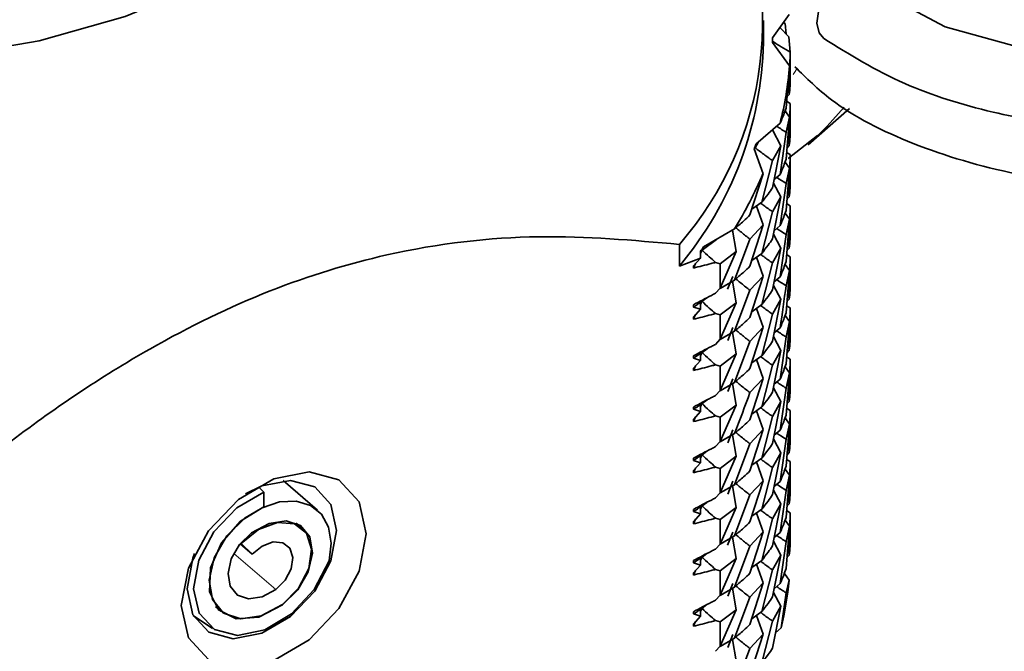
# Model space of a CAD drawing. Header units: millimetres. Extents: x 0 to 1118, y 0 to 864.
# Tile 13 of 200: x 158 to 180, y 205 to 219. Entities that reach past the tile are written whole.
import ezdxf

# ---------------------------------------------------------------- set-up
doc = ezdxf.new("R2010")
doc.units = ezdxf.units.MM

msp = doc.modelspace()

# ---------------------------------------------------------------- linework, layer by layer
at = {"color": 7, "linetype": 'Continuous', "lineweight": 35}
for p, q in [((174.284, 218.55), (174.284, 219.04)), ((174.857, 219.178), (174.483, 218.651)), ((174.65, 218.887), (174.85, 218.673)), ((174.771, 218.977), (174.73, 218.999)), ((174.771, 218.977), (174.793, 218.734)), ((174.884, 218.33), (174.85, 218.673)), ((174.484, 218.548), (174.865, 218.023)), ((174.884, 218.33), (174.859, 217.38)), ((174.884, 217.672), (174.884, 218.284)), ((174.865, 218.023), (174.788, 217.075)), ((174.808, 217.325), (174.859, 217.38)), ((174.884, 217.181), (174.801, 217.23)), ((174.884, 217.181), (174.859, 216.232)), ((174.884, 216.525), (174.884, 217.135)), ((175.282, 216.252), (176.213, 217.064)), ((174.766, 217.01), (174.865, 216.874)), ((174.788, 216.533), (174.865, 216.874)), ((174.865, 216.874), (174.788, 215.927)), ((174.654, 216.736), (174.11, 216.262)), ((174.482, 216.586), (174.671, 216.231)), ((174.788, 216.533), (174.654, 215.587)), ((174.838, 215.942), (175.492, 216.458)), ((175.482, 216.434), (175.282, 216.252)), ((174.076, 216.16), (174.272, 215.603)), ((174.093, 216.186), (174.16, 216.305)), ((174.486, 215.897), (174.671, 216.231)), ((174.671, 216.231), (174.486, 215.289)), ((174.808, 216.177), (174.859, 216.232)), ((174.884, 216.032), (174.801, 216.082)), ((174.884, 216.032), (174.859, 215.084)), ((174.884, 215.377), (174.884, 215.986)), ((174.486, 215.897), (174.243, 214.962)), ((174.766, 215.862), (174.865, 215.726)), ((174.788, 215.385), (174.865, 215.726)), ((174.865, 215.726), (174.788, 214.778)), ((174.272, 215.603), (173.979, 214.676)), ((174.522, 215.472), (174.654, 215.587)), ((174.506, 215.393), (174.671, 215.083)), ((174.788, 215.385), (174.654, 214.439)), ((174.486, 214.748), (174.671, 215.083)), ((174.671, 215.083), (174.486, 214.141)), ((174.808, 215.028), (174.859, 215.084)), ((174.019, 214.803), (174.243, 214.962)), ((174.123, 214.877), (174.272, 214.454)), ((174.884, 214.884), (174.801, 214.934)), ((174.884, 214.884), (174.859, 213.934)), ((174.884, 214.228), (174.884, 214.838)), ((174.486, 214.748), (174.243, 213.814)), ((174.766, 214.714), (174.865, 214.579)), ((173.979, 214.133), (174.272, 214.454)), ((174.272, 214.454), (173.979, 213.527)), ((174.522, 214.324), (174.654, 214.439)), ((174.788, 214.237), (174.865, 214.579)), ((174.865, 214.579), (174.788, 213.629)), ((173.63, 214.364), (172.937, 213.96)), ((173.585, 214.338), (173.67, 213.856)), ((174.506, 214.244), (174.671, 213.934)), ((174.788, 214.237), (174.654, 213.291)), ((172.394, 213.525), (172.394, 214.015)), ((172.903, 213.888), (173.226, 214.129)), ((173.979, 214.133), (173.63, 213.215)), ((172.868, 213.864), (172.87, 213.709)), ((172.903, 213.888), (172.869, 213.818)), ((173.313, 213.583), (173.67, 213.856)), ((173.67, 213.856), (173.313, 213.033)), ((174.019, 213.655), (174.243, 213.814)), ((174.123, 213.729), (174.272, 213.306)), ((174.486, 213.599), (174.671, 213.934)), ((174.671, 213.934), (174.486, 212.994)), ((174.884, 213.737), (174.801, 213.786)), ((174.808, 213.879), (174.859, 213.934)), ((174.884, 213.737), (174.859, 212.786)), ((172.87, 213.709), (172.394, 213.525)), ((172.708, 213.534), (172.87, 213.709)), ((172.758, 213.588), (172.708, 213.484)), ((172.708, 213.484), (172.708, 213.534)), ((173.313, 213.583), (173.206, 213.612)), ((173.313, 213.033), (173.313, 213.583)), ((174.486, 213.599), (174.243, 212.665)), ((174.766, 213.566), (174.865, 213.431)), ((174.884, 213.079), (174.884, 213.691)), ((173.596, 213.298), (173.478, 213.008)), ((173.979, 212.986), (174.272, 213.306)), ((174.272, 213.306), (173.979, 212.378)), ((174.522, 213.176), (174.654, 213.291)), ((174.788, 213.088), (174.865, 213.431)), ((174.865, 213.431), (174.788, 212.482)), ((173.307, 213.027), (173.63, 213.215)), ((173.585, 213.189), (173.67, 212.708)), ((174.506, 213.095), (174.671, 212.785)), ((173.206, 212.921), (173.313, 213.033)), ((173.979, 212.986), (173.63, 212.067)), ((172.708, 212.611), (172.708, 212.66)), ((172.87, 212.561), (172.708, 212.611)), ((172.868, 212.715), (172.87, 212.561)), ((172.903, 212.739), (172.869, 212.669)), ((172.903, 212.739), (173.012, 212.82)), ((173.313, 212.434), (173.67, 212.708)), ((173.67, 212.708), (173.313, 211.886)), ((174.019, 212.506), (174.243, 212.665)), ((174.486, 212.451), (174.671, 212.785)), ((174.671, 212.785), (174.486, 211.845)), ((174.884, 212.589), (174.801, 212.638)), ((174.808, 212.731), (174.859, 212.786)), ((172.708, 212.385), (172.87, 212.561)), ((172.758, 212.439), (172.708, 212.335)), ((173.313, 212.434), (173.206, 212.463)), ((173.313, 211.886), (173.313, 212.434)), ((174.123, 212.58), (174.272, 212.158)), ((174.486, 212.451), (174.243, 211.516)), ((174.766, 212.418), (174.865, 212.282)), ((174.884, 212.589), (174.859, 211.639)), ((174.884, 211.931), (174.884, 212.543)), ((172.708, 212.335), (172.708, 212.385)), ((174.788, 211.939), (174.865, 212.282)), ((174.865, 212.282), (174.788, 211.334)), ((173.307, 211.879), (173.63, 212.067)), ((173.596, 212.15), (173.479, 211.86)), ((173.585, 212.041), (173.67, 211.559)), ((173.979, 211.838), (174.272, 212.158)), ((174.272, 212.158), (173.979, 211.23)), ((174.522, 212.028), (174.654, 212.144)), ((173.206, 211.773), (173.313, 211.886)), ((173.979, 211.838), (173.63, 210.92)), ((174.506, 211.947), (174.671, 211.637)), ((174.788, 211.939), (174.654, 210.995)), ((172.708, 211.463), (172.708, 211.513)), ((172.868, 211.567), (172.87, 211.413)), ((172.903, 211.591), (172.869, 211.52)), ((172.903, 211.591), (173.015, 211.674)), ((173.313, 211.285), (173.67, 211.559)), ((173.67, 211.559), (173.313, 210.738)), ((174.019, 211.357), (174.243, 211.516)), ((174.486, 211.303), (174.671, 211.637)), ((174.671, 211.637), (174.486, 210.696)), ((174.808, 211.583), (174.859, 211.639)), ((172.87, 211.413), (172.708, 211.463)), ((172.708, 211.236), (172.87, 211.413)), ((172.758, 211.291), (172.708, 211.187)), ((173.313, 211.285), (173.206, 211.314)), ((173.313, 210.738), (173.313, 211.285)), ((174.124, 211.431), (174.272, 211.01)), ((174.486, 211.303), (174.243, 210.368)), ((174.884, 211.44), (174.801, 211.489)), ((174.884, 211.44), (174.859, 210.491)), ((174.884, 210.783), (174.884, 211.394)), ((172.708, 211.187), (172.708, 211.236)), ((174.766, 211.269), (174.865, 211.133)), ((174.788, 210.791), (174.865, 211.133)), ((174.865, 211.133), (174.788, 210.186)), ((173.307, 210.731), (173.63, 210.92)), ((173.596, 211), (173.479, 210.712)), ((173.584, 210.893), (173.67, 210.41)), ((173.979, 210.689), (174.272, 211.01)), ((174.272, 211.01), (173.979, 210.082)), ((174.522, 210.88), (174.654, 210.995)), ((173.206, 210.625), (173.313, 210.738)), ((174.506, 210.799), (174.671, 210.489)), ((174.788, 210.791), (174.654, 209.846)), ((172.868, 210.42), (172.87, 210.265)), ((172.903, 210.443), (172.869, 210.373)), ((172.903, 210.443), (173.015, 210.527)), ((173.313, 210.137), (173.67, 210.41)), ((173.67, 210.41), (173.313, 209.589)), ((174.486, 210.155), (174.671, 210.489)), ((174.671, 210.489), (174.486, 209.548)), ((174.808, 210.435), (174.859, 210.491)), ((172.708, 210.315), (172.708, 210.365)), ((172.87, 210.265), (172.708, 210.315)), ((172.708, 210.089), (172.87, 210.265)), ((174.019, 210.209), (174.243, 210.368)), ((174.124, 210.283), (174.272, 209.862)), ((174.884, 210.291), (174.801, 210.34)), ((174.884, 210.291), (174.859, 209.342)), ((174.884, 209.636), (174.884, 210.245)), ((172.758, 210.144), (172.708, 210.039)), ((172.708, 210.039), (172.708, 210.089)), ((173.313, 210.137), (173.206, 210.166)), ((173.313, 209.589), (173.313, 210.137)), ((174.486, 210.155), (174.243, 209.22)), ((174.766, 210.121), (174.865, 209.985)), ((174.788, 209.644), (174.865, 209.985)), ((174.865, 209.985), (174.788, 209.036)), ((173.309, 209.585), (173.63, 209.772)), ((173.596, 209.852), (173.479, 209.563)), ((173.584, 209.745), (173.67, 209.262)), ((173.979, 209.54), (174.272, 209.862)), ((174.272, 209.862), (173.979, 208.935)), ((174.522, 209.731), (174.654, 209.846)), ((173.206, 209.477), (173.313, 209.589)), ((173.979, 209.54), (173.63, 208.623)), ((174.506, 209.651), (174.671, 209.341)), ((174.788, 209.644), (174.654, 208.698)), ((172.903, 209.295), (173.013, 209.377)), ((174.486, 209.007), (174.671, 209.341)), ((174.671, 209.341), (174.486, 208.4)), ((174.808, 209.287), (174.859, 209.342)), ((172.708, 209.167), (172.708, 209.217)), ((172.87, 209.117), (172.708, 209.167)), ((172.708, 208.941), (172.87, 209.117)), ((172.868, 209.272), (172.87, 209.117)), ((172.903, 209.295), (172.869, 209.225)), ((173.313, 208.989), (173.67, 209.262)), ((173.67, 209.262), (173.313, 208.44)), ((174.019, 209.061), (174.243, 209.22)), ((174.123, 209.135), (174.272, 208.713)), ((174.884, 209.143), (174.801, 209.192)), ((174.884, 209.143), (174.859, 208.193)), ((174.884, 208.487), (174.884, 209.097)), ((172.758, 208.996), (172.708, 208.891)), ((172.708, 208.891), (172.708, 208.941)), ((173.313, 208.989), (173.206, 209.019)), ((173.313, 208.44), (173.313, 208.989)), ((174.486, 209.007), (174.243, 208.072)), ((174.766, 208.973), (174.865, 208.837)), ((164.27, 208.054), (163.499, 208.714)), ((173.596, 208.705), (173.479, 208.414)), ((173.979, 208.392), (174.272, 208.713)), ((174.272, 208.713), (173.979, 207.786)), ((174.522, 208.582), (174.654, 208.698)), ((174.788, 208.496), (174.865, 208.837)), ((174.865, 208.837), (174.788, 207.888)), ((162.954, 208.568), (163.065, 208.458)), ((163.065, 208.458), (163.065, 208.126)), ((173.206, 208.328), (173.313, 208.44)), ((173.31, 208.437), (173.63, 208.623)), ((173.585, 208.597), (173.67, 208.114)), ((174.506, 208.503), (174.671, 208.193)), ((174.788, 208.496), (174.654, 207.55)), ((172.903, 208.147), (173.009, 208.226)), ((173.979, 208.392), (173.63, 207.474)), ((174.486, 207.858), (174.671, 208.193)), ((174.671, 208.193), (174.486, 207.252)), ((174.808, 208.138), (174.859, 208.193)), ((172.708, 208.018), (172.708, 208.068)), ((172.87, 207.969), (172.708, 208.018)), ((172.868, 208.123), (172.87, 207.969)), ((172.903, 208.147), (172.869, 208.077)), ((173.313, 207.842), (173.67, 208.114)), ((173.67, 208.114), (173.313, 207.292)), ((174.019, 207.914), (174.243, 208.072)), ((174.123, 207.987), (174.272, 207.564)), ((174.884, 207.995), (174.801, 208.045)), ((174.884, 207.995), (174.859, 207.045)), ((163.926, 207.646), (163.792, 207.76)), ((172.708, 207.793), (172.87, 207.969)), ((172.758, 207.847), (172.708, 207.743)), ((172.708, 207.743), (172.708, 207.793)), ((173.313, 207.842), (173.206, 207.871)), ((173.313, 207.292), (173.313, 207.842)), ((174.486, 207.858), (174.243, 206.924)), ((174.766, 207.825), (174.865, 207.689)), ((174.884, 207.338), (174.884, 207.949)), ((173.596, 207.557), (173.478, 207.266)), ((173.979, 207.244), (174.272, 207.564)), ((174.272, 207.564), (173.979, 206.637)), ((174.522, 207.435), (174.654, 207.55)), ((174.788, 207.347), (174.865, 207.689)), ((174.865, 207.689), (174.788, 206.74)), ((162.549, 207.312), (162.558, 207.304)), ((173.308, 207.286), (173.63, 207.474)), ((173.585, 207.447), (173.67, 206.966)), ((174.506, 207.354), (174.671, 207.044)), ((174.788, 207.347), (174.654, 206.402)), ((162.534, 207.293), (162.803, 207.063)), ((162.803, 207.063), (162.558, 207.304)), ((173.206, 207.179), (173.313, 207.292)), ((173.979, 207.244), (173.63, 206.326)), ((172.708, 206.869), (172.708, 206.919)), ((172.87, 206.819), (172.708, 206.869)), ((172.868, 206.974), (172.87, 206.819)), ((172.903, 206.997), (172.869, 206.927)), ((172.903, 206.997), (173.011, 207.078)), ((173.313, 206.693), (173.67, 206.966)), ((173.67, 206.966), (173.313, 206.144)), ((174.019, 206.765), (174.243, 206.924)), ((174.486, 206.709), (174.671, 207.044)), ((174.671, 207.044), (174.486, 206.104)), ((174.808, 206.989), (174.859, 207.045)), ((172.708, 206.644), (172.87, 206.819)), ((172.758, 206.698), (172.708, 206.594)), ((172.708, 206.594), (172.708, 206.644)), ((173.313, 206.693), (173.206, 206.722)), ((173.313, 206.144), (173.313, 206.693)), ((174.123, 206.839), (174.272, 206.417)), ((174.486, 206.709), (174.243, 205.775)), ((174.856, 206.483), (174.751, 206.632)), ((174.788, 206.198), (174.856, 206.483)), ((173.307, 206.137), (173.63, 206.326)), ((173.596, 206.409), (173.479, 206.118)), ((173.585, 206.299), (173.67, 205.818)), ((173.979, 206.096), (174.272, 206.417)), ((174.272, 206.417), (173.979, 205.489)), ((174.506, 206.206), (174.671, 205.895)), ((174.522, 206.287), (174.654, 206.402)), ((173.206, 206.032), (173.313, 206.144)), ((173.979, 206.096), (173.63, 205.178)), ((174.788, 206.198), (174.68, 205.411)), ((161.986, 205.888), (162.105, 205.787)), ((172.708, 205.722), (172.708, 205.771)), ((172.868, 205.826), (172.87, 205.671)), ((172.903, 205.849), (172.869, 205.779)), ((172.903, 205.849), (173.014, 205.932)), ((173.313, 205.544), (173.67, 205.818)), ((173.67, 205.818), (173.313, 204.996)), ((174.019, 205.616), (174.243, 205.775)), ((174.486, 205.562), (174.671, 205.895)), ((174.671, 205.895), (174.486, 204.955)), ((161.482, 205.685), (161.915, 205.399)), ((172.87, 205.671), (172.708, 205.722)), ((172.708, 205.495), (172.87, 205.671)), ((172.758, 205.55), (172.708, 205.445)), ((173.313, 205.544), (173.206, 205.573)), ((173.313, 204.996), (173.313, 205.544)), ((174.124, 205.69), (174.272, 205.269)), ((174.486, 205.562), (174.243, 204.626)), ((172.708, 205.445), (172.708, 205.495)), ((174.68, 205.411), (174.553, 205.298)), ((173.307, 204.99), (173.63, 205.178)), ((173.596, 205.259), (173.479, 204.971)), ((173.585, 205.151), (173.67, 204.669)), ((173.979, 204.948), (174.272, 205.269)), ((174.272, 205.269), (173.979, 204.341)), ((173.206, 204.884), (173.313, 204.996)), ((173.979, 204.948), (173.63, 204.03))]:
    msp.add_line(p, q, dxfattribs=at)
at = {"color": 7, "linetype": 'Continuous', "lineweight": 18}
for p, q in [((174.11, 216.262), (174.093, 216.186)), ((172.937, 213.96), (172.903, 213.888)), ((172.887, 212.755), (172.868, 212.715)), ((172.918, 212.771), (172.903, 212.739)), ((172.887, 211.608), (172.868, 211.567)), ((172.918, 211.624), (172.903, 211.591)), ((172.887, 210.46), (172.868, 210.42)), ((172.918, 210.476), (172.903, 210.443)), ((172.918, 209.328), (172.903, 209.295)), ((172.887, 208.162), (172.868, 208.123)), ((172.917, 208.178), (172.903, 208.147)), ((162.637, 207.884), (162.647, 207.876)), ((162.394, 207.08), (163.339, 206.271)), ((172.887, 207.014), (172.868, 206.974)), ((172.918, 207.03), (172.903, 206.997)), ((163.479, 205.934), (163.488, 205.926)), ((172.903, 205.849), (172.918, 205.882))]:
    msp.add_line(p, q, dxfattribs=at)
at = {"color": 7, "linetype": 'Continuous', "lineweight": 35, "flags": 128}
for points in [[(153.84, 218.075), (155.97, 218.23), (158.027, 218.585), (159.955, 219.131), (161.7, 219.853), (163.216, 220.731), (164.461, 221.74), (165.402, 222.855), (166.011, 224.043), (166.274, 225.273), (166.182, 226.512), (165.738, 227.724), (164.955, 228.878), (163.853, 229.942), (162.463, 230.887), (160.823, 231.687), (159.284, 232.23)], [(178.546, 224.839), (179.166, 225.107), (180.763, 225.527), (182.19, 225.731), (184.453, 225.764), (186.457, 225.484), (188.284, 224.895), (189.673, 224.077), (190.41, 223.318), (190.77, 222.573), (190.77, 221.628), (190.284, 220.696), (189.477, 219.92), (188.352, 219.234), (187.656, 218.928), (186.819, 218.641), (185.671, 218.36), (184.189, 218.155), (182.43, 218.112), (180.446, 218.324), (178.358, 218.902), (176.514, 219.884), (176.514, 219.884)], [(175.634, 218.64), (175.529, 218.764), (175.477, 218.983), (175.516, 219.245), (175.64, 219.509), (175.83, 219.736), (176.057, 219.891), (176.286, 219.949), (176.484, 219.904), (176.515, 219.883)], [(161.215, 205.909), (161.373, 206.751), (161.823, 207.588), (162.495, 208.293), (163.288, 208.757), (164.082, 208.91), (164.754, 208.729), (165.204, 208.242), (165.361, 207.522), (165.204, 206.679), (164.754, 205.842), (164.082, 205.138), (163.288, 204.674), (162.495, 204.521), (161.823, 204.702), (161.373, 205.189), (161.215, 205.909)], [(162.658, 208.415), (163.023, 208.596), (163.666, 208.72), (164.21, 208.574), (164.574, 208.179), (164.702, 207.596), (164.574, 206.914), (164.21, 206.236), (163.666, 205.665), (163.023, 205.289), (162.38, 205.165), (161.836, 205.312), (161.472, 205.706), (161.344, 206.289), (161.344, 206.289)], [(164.532, 206.911), (164.198, 206.269), (163.69, 205.726), (163.086, 205.364), (162.479, 205.239), (161.962, 205.37), (161.614, 205.737), (161.489, 206.283), (161.606, 206.926), (161.947, 207.565), (162.459, 208.104), (163.065, 208.458)], [(164.532, 206.911), (164.58, 207.312), (164.522, 207.671), (164.362, 207.96), (164.112, 208.159), (163.79, 208.253), (163.42, 208.235), (163.029, 208.106), (162.647, 207.876)], [(163.065, 208.126), (162.542, 207.808), (162.116, 207.321), (161.869, 206.757), (161.846, 206.221), (162.051, 205.813), (162.446, 205.61), (162.957, 205.65), (163.488, 205.926)], [(162.647, 207.876), (162.239, 207.473), (161.956, 206.985), (161.843, 206.484), (161.915, 206.048), (162.163, 205.742), (162.548, 205.614), (163.011, 205.683), (163.483, 205.938)], [(163.483, 205.938), (163.842, 206.3), (164.074, 206.739), (164.14, 207.176), (164.026, 207.534), (163.753, 207.747), (163.371, 207.778), (162.947, 207.621), (162.558, 207.304)], [(163.488, 205.926), (163.829, 206.262), (164.064, 206.67), (164.159, 207.087), (164.098, 207.451), (163.892, 207.706), (163.571, 207.813), (163.184, 207.755), (162.79, 207.543)], [(162.79, 207.543), (162.523, 207.279), (162.337, 206.958), (162.263, 206.629), (162.311, 206.343), (162.473, 206.143), (162.726, 206.058), (163.03, 206.104), (163.339, 206.271)], [(163.339, 206.271), (163.547, 206.481), (163.682, 206.735), (163.72, 206.989), (163.654, 207.196), (163.496, 207.32), (163.274, 207.338), (163.029, 207.247), (162.803, 207.063)], [(161.344, 206.289), (161.472, 206.972), (161.512, 207.077)]]:
    msp.add_lwpolyline(points, dxfattribs=at)
at = {"color": 7, "linetype": 'Continuous', "lineweight": 18, "flags": 128}
for points in [[(174.947, 217.832), (174.991, 217.898), (175.035, 217.968)], [(176.093, 217.095), (175.715, 216.666), (175.482, 216.434)]]:
    msp.add_lwpolyline(points, dxfattribs=at)
at = {"color": 7, "linetype": 'Continuous', "lineweight": 35}
for centre, radius, start, end in [((166.668, 219.004), 7.595, 318.9365, 26.798), ((167.418, 218.55), 7.066, 359.9787, 0.8192), ((166.139, 218.745), 8.147, 320.1567, 358.634), ((167.484, 218.57), 7.401, 345.6549, 355.7644), ((166.651, 218.721), 7.854, 340.9675, 341.7508), ((165.939, 219.132), 9.049, 328.2012, 337.0418), ((164.486, 219.883), 10.319, 324.3227, 324.9756), ((167.487, 207.139), 7.398, 346.4971, 354.9154)]:
    msp.add_arc(centre, radius, start, end, dxfattribs=at)
for points, knots in [([(175.634, 218.64), (176.212, 218.28), (177.313, 217.595), (179.317, 216.966), (181.195, 216.646), (183.23, 216.541), (185.413, 216.706), (187.724, 217.258), (189.715, 218.15), (191.159, 219.269), (192.03, 220.477), (192.442, 221.806), (192.267, 223.277), (191.433, 224.621), (190.152, 225.686), (188.815, 226.359), (187.619, 226.769), (186.555, 227.038), (185.224, 227.251), (183.543, 227.35), (181.553, 227.228), (179.69, 226.917), (178.663, 226.496), (178.282, 226.34)], [0, 0, 0, 0, 0.058836, 0.112028, 0.158018, 0.19646, 0.256277, 0.31278, 0.372588, 0.432184, 0.48036, 0.526566, 0.58283, 0.639524, 0.692295, 0.742415, 0.767258, 0.793646, 0.826933, 0.867426, 0.914256, 0.968209, 1, 1, 1, 1]), ([(174.987, 218.003), (175.246, 217.748), (175.943, 217.062), (177.635, 216.216), (179.938, 215.527), (182.524, 215.242), (185.125, 215.374), (187.62, 215.925), (189.788, 216.878), (191.295, 218.08), (192.12, 219.346), (192.479, 220.476), (192.31, 221.151), (192.242, 221.42)], [0, 0, 0, 0, 0.057523, 0.155018, 0.258482, 0.363688, 0.465921, 0.568659, 0.680612, 0.787732, 0.869307, 0.948012, 1, 1, 1, 1]), ([(174.884, 218.33), (174.816, 218.37), (174.714, 218.429), (174.582, 218.512), (174.516, 218.554), (174.484, 218.575)], [0, 0, 0, 0, 0.499762, 0.749849, 1, 1, 1, 1]), ([(174.859, 217.38), (174.868, 217.444), (174.882, 217.549), (174.883, 217.655), (174.883, 217.696)], [0, 0, 0, 0, 0.607063, 1, 1, 1, 1]), ([(174.654, 216.736), (174.683, 216.799), (174.735, 216.912), (174.772, 217.025), (174.788, 217.075)], [0, 0, 0, 0, 0.559638, 1, 1, 1, 1]), ([(174.788, 216.533), (174.721, 216.576), (174.65, 216.621), (174.581, 216.668), (174.578, 216.67)], [0, 0, 0, 0, 0.959182, 1, 1, 1, 1]), ([(174.859, 216.232), (174.868, 216.296), (174.882, 216.402), (174.883, 216.507), (174.883, 216.548)], [0, 0, 0, 0, 0.606878, 1, 1, 1, 1]), ([(174.486, 215.897), (174.419, 215.944), (174.319, 216.015), (174.189, 216.112), (174.125, 216.162), (174.093, 216.186)], [0, 0, 0, 0, 0.499762, 0.749849, 1, 1, 1, 1]), ([(174.654, 215.587), (174.683, 215.65), (174.735, 215.763), (174.772, 215.877), (174.788, 215.927)], [0, 0, 0, 0, 0.5603559, 1, 1, 1, 1]), ([(174.788, 215.385), (174.721, 215.428), (174.65, 215.473), (174.582, 215.52), (174.579, 215.522)], [0, 0, 0, 0, 0.962694, 1, 1, 1, 1]), ([(174.243, 214.962), (174.292, 215.022), (174.38, 215.131), (174.453, 215.241), (174.486, 215.289)], [0, 0, 0, 0, 0.560014, 1, 1, 1, 1]), ([(174.859, 215.084), (174.868, 215.148), (174.882, 215.253), (174.883, 215.359), (174.883, 215.401)], [0, 0, 0, 0, 0.606693, 1, 1, 1, 1]), ([(174.486, 214.748), (174.419, 214.795), (174.328, 214.859), (174.24, 214.925), (174.216, 214.943)], [0, 0, 0, 0, 0.734327, 1, 1, 1, 1]), ([(173.63, 214.364), (173.699, 214.422), (173.822, 214.525), (173.931, 214.63), (173.979, 214.676)], [0, 0, 0, 0, 0.559638, 1, 1, 1, 1]), ([(174.654, 214.439), (174.683, 214.502), (174.735, 214.614), (174.772, 214.728), (174.788, 214.778)], [0, 0, 0, 0, 0.560216, 1, 1, 1, 1]), ([(173.979, 214.133), (173.914, 214.184), (173.817, 214.261), (173.712, 214.348), (173.671, 214.382), (173.661, 214.391)], [0, 0, 0, 0, 0.605016, 0.907792, 1, 1, 1, 1]), ([(172.394, 214.015), (171.356, 214.109), (169.257, 214.299), (166.143, 213.943), (163.181, 213.042), (160.289, 211.632), (157.235, 209.582), (155.208, 207.82), (154.182, 206.928)], [0, 0, 0, 0, 0.181271, 0.366494, 0.504142, 0.646148, 0.820833, 1, 1, 1, 1]), ([(174.788, 214.237), (174.721, 214.28), (174.65, 214.325), (174.582, 214.372), (174.579, 214.374)], [0, 0, 0, 0, 0.961898, 1, 1, 1, 1]), ([(174.859, 213.934), (174.868, 213.999), (174.882, 214.104), (174.883, 214.21), (174.883, 214.252)], [0, 0, 0, 0, 0.607328, 1, 1, 1, 1]), ([(174.243, 213.814), (174.292, 213.875), (174.38, 213.983), (174.453, 214.093), (174.486, 214.141)], [0, 0, 0, 0, 0.55984, 1, 1, 1, 1]), ([(173.206, 213.612), (173.159, 213.654), (173.056, 213.745), (172.956, 213.838), (172.903, 213.888)], [0, 0, 0, 0, 0.463351, 1, 1, 1, 1]), ([(174.486, 213.599), (174.419, 213.646), (174.328, 213.71), (174.24, 213.777), (174.216, 213.795)], [0, 0, 0, 0, 0.73353, 1, 1, 1, 1]), ([(173.206, 213.612), (173.174, 213.604), (173.074, 213.577), (172.908, 213.534), (172.775, 213.501), (172.708, 213.484)], [0, 0, 0, 0, 0.194993, 0.597481, 1, 1, 1, 1]), ([(173.63, 213.215), (173.699, 213.273), (173.822, 213.375), (173.931, 213.481), (173.979, 213.527)], [0, 0, 0, 0, 0.560356, 1, 1, 1, 1]), ([(174.654, 213.291), (174.683, 213.354), (174.735, 213.466), (174.772, 213.58), (174.788, 213.629)], [0, 0, 0, 0, 0.560042, 1, 1, 1, 1]), ([(173.979, 212.986), (173.914, 213.037), (173.817, 213.113), (173.712, 213.2), (173.671, 213.234), (173.662, 213.242)], [0, 0, 0, 0, 0.606322, 0.909743, 1, 1, 1, 1]), ([(174.788, 213.088), (174.721, 213.131), (174.65, 213.176), (174.581, 213.223), (174.578, 213.225)], [0, 0, 0, 0, 0.957919, 1, 1, 1, 1]), ([(174.788, 213.088), (174.748, 212.774), (174.708, 212.458), (174.654, 212.144), (174.654, 212.144)], [0, 0, 0, 0, 0.998936, 1, 1, 1, 1]), ([(174.859, 212.786), (174.868, 212.85), (174.882, 212.956), (174.883, 213.061), (174.883, 213.103)], [0, 0, 0, 0, 0.607309, 1, 1, 1, 1]), ([(172.708, 212.66), (172.776, 212.696), (172.91, 212.768), (173.077, 212.854), (173.175, 212.905), (173.206, 212.921)], [0, 0, 0, 0, 0.408937, 0.811435, 1, 1, 1, 1]), ([(174.243, 212.665), (174.292, 212.726), (174.38, 212.835), (174.453, 212.945), (174.486, 212.994)], [0, 0, 0, 0, 0.559666, 1, 1, 1, 1]), ([(172.708, 212.611), (172.738, 212.63), (172.793, 212.665), (172.845, 212.7), (172.868, 212.715)], [0, 0, 0, 0, 0.560095, 1, 1, 1, 1]), ([(173.206, 212.463), (173.16, 212.504), (173.057, 212.595), (172.957, 212.688), (172.903, 212.739)], [0, 0, 0, 0, 0.454996, 1, 1, 1, 1]), ([(174.486, 212.451), (174.419, 212.498), (174.328, 212.562), (174.24, 212.629), (174.217, 212.646)], [0, 0, 0, 0, 0.735367, 1, 1, 1, 1]), ([(173.206, 212.463), (173.174, 212.455), (173.074, 212.428), (172.908, 212.385), (172.775, 212.352), (172.708, 212.335)], [0, 0, 0, 0, 0.195011, 0.59749, 1, 1, 1, 1]), ([(174.654, 212.144), (174.683, 212.207), (174.735, 212.319), (174.772, 212.432), (174.788, 212.482)], [0, 0, 0, 0, 0.559869, 1, 1, 1, 1]), ([(173.63, 212.067), (173.699, 212.125), (173.822, 212.227), (173.931, 212.332), (173.979, 212.378)], [0, 0, 0, 0, 0.560216, 1, 1, 1, 1]), ([(173.979, 211.838), (173.914, 211.889), (173.817, 211.965), (173.712, 212.051), (173.671, 212.086), (173.662, 212.094)], [0, 0, 0, 0, 0.605858, 0.909039, 1, 1, 1, 1]), ([(174.788, 211.939), (174.721, 211.983), (174.65, 212.028), (174.581, 212.075), (174.578, 212.077)], [0, 0, 0, 0, 0.955571, 1, 1, 1, 1]), ([(174.859, 211.639), (174.868, 211.703), (174.882, 211.808), (174.883, 211.913), (174.883, 211.955)], [0, 0, 0, 0, 0.607125, 1, 1, 1, 1]), ([(172.708, 211.513), (172.776, 211.549), (172.91, 211.62), (173.077, 211.707), (173.175, 211.757), (173.206, 211.773)], [0, 0, 0, 0, 0.40893, 0.811431, 1, 1, 1, 1]), ([(174.243, 211.516), (174.292, 211.577), (174.38, 211.686), (174.453, 211.796), (174.486, 211.845)], [0, 0, 0, 0, 0.560263, 1, 1, 1, 1]), ([(172.708, 211.463), (172.738, 211.482), (172.793, 211.517), (172.845, 211.552), (172.868, 211.567)], [0, 0, 0, 0, 0.56003, 1, 1, 1, 1]), ([(173.206, 211.314), (173.16, 211.356), (173.057, 211.446), (172.957, 211.54), (172.903, 211.591)], [0, 0, 0, 0, 0.454974, 1, 1, 1, 1]), ([(173.206, 211.314), (173.174, 211.306), (173.074, 211.279), (172.908, 211.236), (172.775, 211.203), (172.708, 211.187)], [0, 0, 0, 0, 0.194984, 0.597476, 1, 1, 1, 1]), ([(174.486, 211.303), (174.419, 211.35), (174.329, 211.414), (174.241, 211.481), (174.218, 211.498)], [0, 0, 0, 0, 0.7379403, 1, 1, 1, 1]), ([(174.654, 210.995), (174.683, 211.058), (174.735, 211.171), (174.772, 211.284), (174.788, 211.334)], [0, 0, 0, 0, 0.5596953, 1, 1, 1, 1]), ([(173.63, 210.92), (173.699, 210.977), (173.822, 211.079), (173.931, 211.184), (173.979, 211.23)], [0, 0, 0, 0, 0.560042, 1, 1, 1, 1]), ([(173.979, 210.689), (173.914, 210.74), (173.817, 210.816), (173.711, 210.902), (173.67, 210.937), (173.661, 210.945)], [0, 0, 0, 0, 0.604224, 0.90661, 1, 1, 1, 1]), ([(174.788, 210.791), (174.721, 210.835), (174.65, 210.88), (174.581, 210.927), (174.578, 210.929)], [0, 0, 0, 0, 0.957547, 1, 1, 1, 1]), ([(172.708, 210.365), (172.776, 210.401), (172.91, 210.472), (173.077, 210.559), (173.175, 210.609), (173.206, 210.625)], [0, 0, 0, 0, 0.408939, 0.811435, 1, 1, 1, 1]), ([(173.979, 210.689), (173.867, 210.383), (173.756, 210.076), (173.63, 209.772), (173.63, 209.772)], [0, 0, 0, 0, 0.998936, 1, 1, 1, 1]), ([(174.243, 210.368), (174.292, 210.429), (174.38, 210.537), (174.453, 210.647), (174.486, 210.696)], [0, 0, 0, 0, 0.560245, 1, 1, 1, 1]), ([(174.859, 210.491), (174.868, 210.555), (174.882, 210.66), (174.883, 210.765), (174.883, 210.807)], [0, 0, 0, 0, 0.60694, 1, 1, 1, 1]), ([(172.708, 210.315), (172.738, 210.335), (172.793, 210.369), (172.845, 210.404), (172.868, 210.42)], [0, 0, 0, 0, 0.559965, 1, 1, 1, 1]), ([(173.206, 210.166), (173.16, 210.208), (173.057, 210.298), (172.957, 210.392), (172.903, 210.443)], [0, 0, 0, 0, 0.45495, 1, 1, 1, 1]), ([(174.486, 210.155), (174.419, 210.202), (174.329, 210.266), (174.241, 210.333), (174.218, 210.35)], [0, 0, 0, 0, 0.737706, 1, 1, 1, 1]), ([(174.654, 209.846), (174.683, 209.909), (174.735, 210.022), (174.772, 210.136), (174.788, 210.186)], [0, 0, 0, 0, 0.560081, 1, 1, 1, 1]), ([(173.206, 210.166), (173.174, 210.158), (173.074, 210.132), (172.908, 210.088), (172.775, 210.055), (172.708, 210.039)], [0, 0, 0, 0, 0.194971, 0.59747, 1, 1, 1, 1]), ([(173.63, 209.772), (173.699, 209.829), (173.822, 209.931), (173.931, 210.036), (173.979, 210.082)], [0, 0, 0, 0, 0.559869, 1, 1, 1, 1]), ([(173.979, 209.54), (173.914, 209.591), (173.817, 209.667), (173.711, 209.754), (173.67, 209.789), (173.66, 209.797)], [0, 0, 0, 0, 0.603603, 0.905682, 1, 1, 1, 1]), ([(174.788, 209.644), (174.721, 209.687), (174.65, 209.732), (174.582, 209.779), (174.579, 209.781)], [0, 0, 0, 0, 0.962, 1, 1, 1, 1]), ([(174.243, 209.22), (174.292, 209.281), (174.38, 209.389), (174.453, 209.499), (174.486, 209.548)], [0, 0, 0, 0, 0.560071, 1, 1, 1, 1]), ([(174.859, 209.342), (174.868, 209.407), (174.882, 209.512), (174.883, 209.618), (174.883, 209.659)], [0, 0, 0, 0, 0.606755, 1, 1, 1, 1]), ([(172.708, 209.217), (172.776, 209.253), (172.91, 209.324), (173.077, 209.41), (173.175, 209.461), (173.206, 209.477)], [0, 0, 0, 0, 0.408963, 0.811448, 1, 1, 1, 1]), ([(172.708, 209.167), (172.738, 209.187), (172.793, 209.221), (172.845, 209.257), (172.868, 209.272)], [0, 0, 0, 0, 0.5598994, 1, 1, 1, 1]), ([(173.206, 209.019), (173.16, 209.06), (173.057, 209.151), (172.957, 209.244), (172.903, 209.295)], [0, 0, 0, 0, 0.45493, 1, 1, 1, 1]), ([(174.486, 209.007), (174.419, 209.054), (174.328, 209.118), (174.24, 209.184), (174.217, 209.202)], [0, 0, 0, 0, 0.735114, 1, 1, 1, 1]), ([(173.206, 209.019), (173.174, 209.01), (173.074, 208.984), (172.908, 208.941), (172.775, 208.908), (172.708, 208.891)], [0, 0, 0, 0, 0.1949708, 0.5974698, 1, 1, 1, 1]), ([(173.63, 208.623), (173.699, 208.681), (173.822, 208.783), (173.931, 208.888), (173.979, 208.935)], [0, 0, 0, 0, 0.559695, 1, 1, 1, 1]), ([(174.654, 208.698), (174.683, 208.761), (174.735, 208.873), (174.772, 208.986), (174.788, 209.036)], [0, 0, 0, 0, 0.560274, 1, 1, 1, 1]), ([(173.979, 208.392), (173.914, 208.443), (173.817, 208.52), (173.711, 208.606), (173.67, 208.641), (173.661, 208.649)], [0, 0, 0, 0, 0.604423, 0.906905, 1, 1, 1, 1]), ([(174.788, 208.496), (174.721, 208.539), (174.65, 208.584), (174.582, 208.631), (174.579, 208.632)], [0, 0, 0, 0, 0.962644, 1, 1, 1, 1]), ([(174.859, 208.193), (174.868, 208.258), (174.882, 208.363), (174.883, 208.469), (174.883, 208.511)], [0, 0, 0, 0, 0.606906, 1, 1, 1, 1]), ([(172.708, 208.068), (172.776, 208.104), (172.91, 208.175), (173.077, 208.261), (173.175, 208.312), (173.206, 208.328)], [0, 0, 0, 0, 0.408969, 0.811454, 1, 1, 1, 1]), ([(174.243, 208.072), (174.292, 208.133), (174.38, 208.241), (174.453, 208.351), (174.486, 208.4)], [0, 0, 0, 0, 0.559898, 1, 1, 1, 1]), ([(172.708, 208.018), (172.738, 208.038), (172.793, 208.073), (172.845, 208.108), (172.868, 208.123)], [0, 0, 0, 0, 0.559864, 1, 1, 1, 1]), ([(173.206, 207.871), (173.16, 207.912), (173.057, 208.003), (172.957, 208.096), (172.903, 208.147)], [0, 0, 0, 0, 0.454928, 1, 1, 1, 1]), ([(174.486, 207.858), (174.419, 207.905), (174.328, 207.969), (174.24, 208.036), (174.216, 208.053)], [0, 0, 0, 0, 0.733503, 1, 1, 1, 1]), ([(173.206, 207.871), (173.174, 207.862), (173.074, 207.836), (172.908, 207.793), (172.775, 207.76), (172.708, 207.743)], [0, 0, 0, 0, 0.194985, 0.597477, 1, 1, 1, 1]), ([(173.63, 207.474), (173.699, 207.532), (173.822, 207.634), (173.931, 207.74), (173.979, 207.786)], [0, 0, 0, 0, 0.560081, 1, 1, 1, 1]), ([(174.654, 207.55), (174.683, 207.613), (174.735, 207.725), (174.772, 207.838), (174.788, 207.888)], [0, 0, 0, 0, 0.5601, 1, 1, 1, 1]), ([(173.979, 207.244), (173.914, 207.295), (173.817, 207.372), (173.712, 207.458), (173.671, 207.493), (173.662, 207.501)], [0, 0, 0, 0, 0.606059, 0.909352, 1, 1, 1, 1]), ([(174.788, 207.347), (174.721, 207.391), (174.65, 207.435), (174.581, 207.482), (174.579, 207.484)], [0, 0, 0, 0, 0.959298, 1, 1, 1, 1]), ([(174.859, 207.045), (174.868, 207.109), (174.882, 207.214), (174.883, 207.32), (174.883, 207.362)], [0, 0, 0, 0, 0.607371, 1, 1, 1, 1]), ([(172.708, 206.919), (172.776, 206.955), (172.91, 207.026), (173.077, 207.113), (173.175, 207.163), (173.206, 207.179)], [0, 0, 0, 0, 0.408942, 0.811439, 1, 1, 1, 1]), ([(174.243, 206.924), (174.292, 206.985), (174.38, 207.094), (174.453, 207.204), (174.486, 207.252)], [0, 0, 0, 0, 0.559724, 1, 1, 1, 1]), ([(172.708, 206.869), (172.738, 206.889), (172.793, 206.924), (172.845, 206.959), (172.868, 206.974)], [0, 0, 0, 0, 0.560116, 1, 1, 1, 1]), ([(173.206, 206.722), (173.16, 206.763), (173.057, 206.854), (172.957, 206.947), (172.903, 206.997)], [0, 0, 0, 0, 0.454965, 1, 1, 1, 1]), ([(174.486, 206.709), (174.419, 206.757), (174.328, 206.821), (174.24, 206.888), (174.217, 206.905)], [0, 0, 0, 0, 0.734461, 1, 1, 1, 1]), ([(173.206, 206.722), (173.174, 206.714), (173.074, 206.687), (172.908, 206.644), (172.775, 206.611), (172.708, 206.594)], [0, 0, 0, 0, 0.195012, 0.597491, 1, 1, 1, 1]), ([(174.654, 206.402), (174.683, 206.465), (174.735, 206.577), (174.772, 206.69), (174.788, 206.74)], [0, 0, 0, 0, 0.559927, 1, 1, 1, 1]), ([(173.63, 206.326), (173.699, 206.383), (173.822, 206.485), (173.931, 206.591), (173.979, 206.637)], [0, 0, 0, 0, 0.560274, 1, 1, 1, 1]), ([(173.979, 206.096), (173.914, 206.147), (173.817, 206.224), (173.712, 206.31), (173.671, 206.345), (173.662, 206.353)], [0, 0, 0, 0, 0.606222, 0.9095879, 1, 1, 1, 1]), ([(174.788, 206.198), (174.721, 206.241), (174.65, 206.286), (174.581, 206.334), (174.578, 206.336)], [0, 0, 0, 0, 0.955882, 1, 1, 1, 1]), ([(172.708, 205.771), (172.776, 205.807), (172.91, 205.879), (173.077, 205.965), (173.175, 206.015), (173.206, 206.032)], [0, 0, 0, 0, 0.408931, 0.811432, 1, 1, 1, 1]), ([(174.243, 205.775), (174.292, 205.836), (174.38, 205.945), (174.453, 206.055), (174.486, 206.104)], [0, 0, 0, 0, 0.559866, 1, 1, 1, 1]), ([(172.708, 205.722), (172.738, 205.741), (172.793, 205.776), (172.845, 205.811), (172.868, 205.826)], [0, 0, 0, 0, 0.560051, 1, 1, 1, 1]), ([(173.206, 205.573), (173.16, 205.614), (173.057, 205.705), (172.957, 205.798), (172.903, 205.849)], [0, 0, 0, 0, 0.4549819, 1, 1, 1, 1]), ([(173.206, 205.573), (173.174, 205.565), (173.074, 205.538), (172.908, 205.495), (172.775, 205.462), (172.708, 205.445)], [0, 0, 0, 0, 0.194991, 0.59748, 1, 1, 1, 1]), ([(174.486, 205.562), (174.419, 205.609), (174.329, 205.673), (174.241, 205.739), (174.218, 205.757)], [0, 0, 0, 0, 0.737376, 1, 1, 1, 1]), ([(173.63, 205.178), (173.699, 205.235), (173.822, 205.338), (173.931, 205.442), (173.979, 205.489)], [0, 0, 0, 0, 0.5601, 1, 1, 1, 1]), ([(173.979, 204.948), (173.914, 204.999), (173.817, 205.075), (173.711, 205.161), (173.671, 205.196), (173.661, 205.204)], [0, 0, 0, 0, 0.604712, 0.907323, 1, 1, 1, 1]), ([(174.243, 204.626), (174.292, 204.687), (174.38, 204.796), (174.453, 204.906), (174.486, 204.955)], [0, 0, 0, 0, 0.560303, 1, 1, 1, 1])]:
    msp.add_open_spline(points, degree=3, knots=knots, dxfattribs=at)
at = {"color": 7, "linetype": 'Continuous', "lineweight": 18}
for points, knots in [([(172.887, 209.311), (172.881, 209.299), (172.875, 209.285), (172.869, 209.272), (172.868, 209.272)], [0, 0, 0, 0, 0.9759957, 1, 1, 1, 1]), ([(172.887, 205.866), (172.887, 205.865), (172.88, 205.851), (172.874, 205.838), (172.868, 205.826)], [0, 0, 0, 0, 0.102122, 1, 1, 1, 1])]:
    msp.add_open_spline(points, degree=3, knots=knots, dxfattribs=at)

doc.saveas('drawing.dxf')
